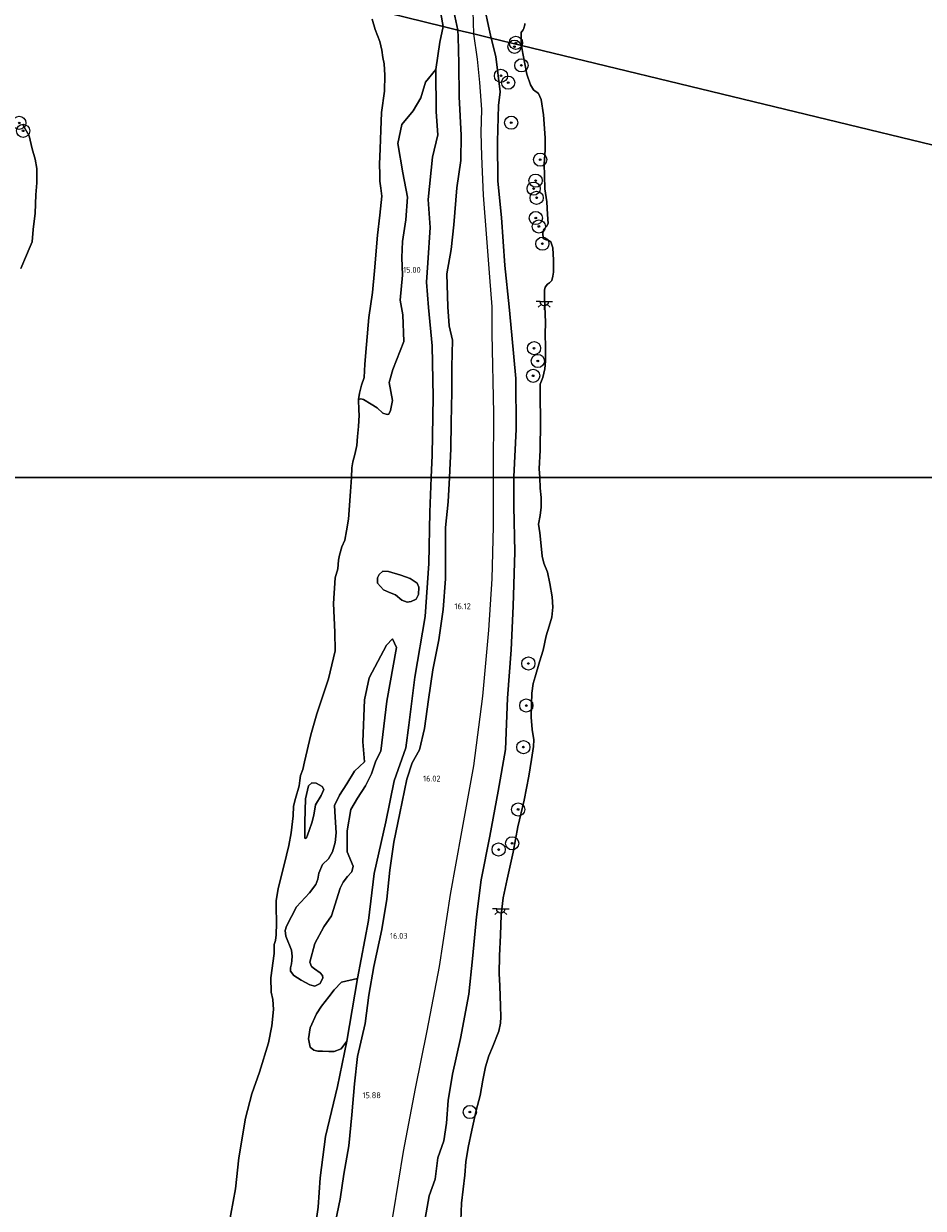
# Model space of a CAD drawing. Extents: x 196936 to 200438, y 361224 to 364196.
# Tile 130 of 256: x 198200 to 198473, y 362278 to 362638. Entities that reach past the tile are written whole.
import ezdxf
from ezdxf.enums import TextEntityAlignment as Align

# ---------------------------------------------------------------- set-up
doc = ezdxf.new("R2010")
doc.units = 0
for name, color, linetype, lineweight in [('B-ME-GR-BOOM-S', 90, 'Continuous', 25), ('B-ME-GR-GRAS-GV', 60, 'Continuous', 13), ('B-ME-GR-STRUIK-GV', 90, 'Continuous', 13), ('B-ME-GW-OPHOGING_KRUIN-G', 90, 'Continuous', 18), ('B-ME-GW-TALUD_KRUIN-G', 90, 'Continuous', 18), ('B-ME-GW-TALUD_TEEN-G', 90, 'Continuous', 18), ('B-ME-IE-MEUBILAIR_WEGMEUBILAIR-S', 7, 'Continuous', 25), ('B-ME-OB-BEKLEDING_STEEN-GV', 30, 'Continuous', 18), ('B-ME-OB-OEVERVOORZIENING-G', 7, 'Continuous', 18), ('B-ME-OG-HOOGTEPUNT-S', 7, 'Continuous', 25), ('B-ME-OG-TERREIN_GROEN-GV', 7, 'Continuous', 18), ('B-ME-OG-WATER_POEL-GV', 7, 'Continuous', 18), ('B-ME-OG-WATER_RIVIER-GV', 130, 'Continuous', 18)]:
    doc.layers.add(name, color=color, linetype=linetype, lineweight=lineweight)
doc.styles.add('NLCS-ISO-ANNOTATIVE-T18', font='NLCS-ISO.ttf', dxfattribs={"height": 1.8})

# ---------------------------------------------------------------- blocks, each defined once
blk = doc.blocks.new('SAL-HOOGTELABEL-SO')
at = {"color": 0, "linetype": 'ByBlock', "lineweight": -2, "style": 'NLCS-ISO-ANNOTATIVE-T18'}
blk.add_attdef('HOOGTE', text='', height=1.8, dxfattribs=at).set_placement((2.79, 0), align=Align.RIGHT)
blk = doc.blocks.new('SGR-BOOM_01-SO')
at = {"linetype": 'ByBlock', "lineweight": 18}
h = blk.add_hatch(color=0, dxfattribs=at)
h.dxf.hatch_style = 1
edge = h.paths.add_edge_path()
edge.add_arc((0, 0), 0.25, 0, 360)
at = {"color": 0, "linetype": 'ByBlock', "lineweight": 18}
for radius in [2, 0.25]:
    blk.add_circle((0, 0), radius, dxfattribs=at)
blk = doc.blocks.new('SKL-ET_OV_LICHTPUNT-SO')
at = {"color": 0, "linetype": 'ByBlock', "lineweight": 18}
for points in [[(-1.25, 0), (-2.5, 0)], [(1.25, 0), (2.5, 0)], [(-0.92, -0.85), (-1.83, -1.7)], [(0, -1.25), (0, -2.5)], [(0.92, -0.85), (1.83, -1.7)]]:
    blk.add_lwpolyline(points, dxfattribs=at)
blk.add_lwpolyline([(0, 0), (1.25, 0, -1), (-1.25, 0)], format="xyb", close=True, dxfattribs=at)

msp = doc.modelspace()

# ---------------------------------------------------------------- linework, layer by layer
at = {"layer": 'B-ME-GR-GRAS-GV'}
for points in [[(198326.937, 362640.636, 15.253), (198327.59, 362636.75, 15.358), (198305.366, 362642.138, 14.4)], [(198330.811, 362641.317, 15.9), (198332.063, 362635.665, 16.162), (198327.59, 362636.75, 15.358), (198326.937, 362640.636, 15.253)], [(198340.267, 362642.097, 16.197), (198341.389, 362636.859, 16.189), (198342.188, 362633.21, 16.148), (198336.874, 362634.498, 16.441), (198332.063, 362635.665, 16.162), (198330.811, 362641.317, 15.9)], [(198200.257, 362606.869, 14.4), (198202.148, 362603.542, 14.4), (198203.078, 362599.631, 14.4), (198203.945, 362596.472, 14.4), (198204.502, 362593.716, 14.4), (198204.489, 362589.298, 14.4), (198204.182, 362585.688, 14.4), (198203.964, 362580.092, 14.4), (198203.337, 362575.169, 14.4), (198203.088, 362571.463, 14.4), (198202.156, 362569.316, 14.4), (198201.279, 362567.401, 14.4), (198199.644, 362563.378, 14.4)], [(198262.512, 362272.802, 14.4), (198264.638, 362284.311, 14.4), (198265.631, 362293.711, 14.4), (198267.725, 362305.798, 14.4), (198269.632, 362313.114, 14.4), (198271.941, 362319.687, 14.4), (198274.701, 362328.604, 14.4), (198275.709, 362333.759, 14.4), (198276.181, 362338.709, 14.4), (198275.963, 362341.695, 14.4), (198275.49, 362343.924, 14.4), (198275.338, 362348.282, 14.4), (198276.374, 362355.715, 14.4), (198276.413, 362358.398, 14.4), (198276.772, 362359.621, 14.4), (198277.005, 362361.363, 14.4), (198277.142, 362364.84, 14.4), (198276.994, 362369.931, 14.4), (198276.976, 362371.648, 14.4), (198277.572, 362375.347, 14.4), (198279.384, 362382.603, 14.4), (198280.861, 362388.386, 14.4), (198281.569, 362392.222, 14.4), (198282.172, 362397.388, 14.4), (198282.263, 362400.303, 14.4), (198282.81, 362402.708, 14.4), (198283.924, 362406.534, 14.4), (198284.198, 362408.103, 14.4), (198284.378, 362409.612, 14.4), (198285.052, 362411.498, 14.4), (198285.563, 362413.748, 14.4), (198287.508, 362421.953, 14.4), (198289.282, 362428.321, 14.4), (198291.206, 362434.13, 14.4), (198292.826, 362438.916, 14.4), (198294.904, 362447.48, 14.4), (198294.816, 362453.075, 14.4), (198294.399, 362461.831, 14.4), (198294.896, 362469.546, 14.4), (198295.685, 362472.303, 14.4), (198295.879, 362474.951, 14.4), (198296.214, 362476.425, 14.4), (198296.873, 362478.967, 14.4), (198297.832, 362481.034, 14.4), (198298.311, 362483.861, 14.4), (198298.872, 362487.405, 14.4), (198299.541, 362495.737, 14.4), (198299.7819, 362500, 14.4), (198324.0156, 362500, 15.0463), (198323.545, 362489.495, 15.056), (198323.249, 362473.967, 15.103), (198322.181, 362457.888, 15.15), (198318.966, 362439.468, 15.15), (198317.196, 362424.922, 15.237), (198316.274, 362418.021, 15.268), (198312.783, 362407.987, 15.26), (198310.202, 362395.564, 15.276), (198306.735, 362379.948, 15.276), (198304.941, 362365.65, 15.276), (198301.687, 362348.128, 15.3), (198296.84, 362346.941, 15.126), (198294.531, 362344.625, 15.064), (198293.001, 362342.551, 15.01), (198290.735, 362339.685, 14.97), (198289.257, 362337.398, 14.941), (198287.331, 362333.143, 14.872), (198286.771, 362329.789, 14.808), (198287.266, 362327.245, 14.828), (198288.419, 362326.34, 14.884), (198289.575, 362326.077, 15.031), (198291.065, 362326.025, 15.052), (198292.994, 362326.016, 15.086), (198294.567, 362326.016, 15.142), (198296.666, 362326.755, 15.205), (198298.409, 362329.076, 15.205), (198295.609, 362315.33, 15.19), (198291.939, 362300.246, 15.032), (198290.376, 362287.673, 14.993), (198289.726, 362278.77, 15.024), (198287.395, 362262.816, 14.985)], [(198287.395, 362262.816, 14.985), (198289.726, 362278.77, 15.024), (198290.376, 362287.673, 14.993), (198291.939, 362300.246, 15.032), (198295.609, 362315.33, 15.19), (198298.409, 362329.076, 15.205), (198301.687, 362348.128, 15.3), (198304.941, 362365.65, 15.276), (198306.735, 362379.948, 15.276), (198310.202, 362395.564, 15.276), (198312.783, 362407.987, 15.26), (198316.274, 362418.021, 15.268), (198317.196, 362424.922, 15.237), (198318.966, 362439.468, 15.15), (198322.181, 362457.888, 15.15), (198323.249, 362473.967, 15.103), (198323.545, 362489.495, 15.056), (198324.0156, 362500, 15.0463), (198329.4789, 362500, 15.9027), (198329.119, 362492.595, 15.855), (198328.305, 362484.838, 15.766), (198328.293, 362476.44, 15.756), (198328.294, 362469.286, 15.772), (198327.648, 362460.002, 15.788), (198326.257, 362450.779, 15.793), (198324.454, 362441.65, 15.751), (198323.121, 362432.685, 15.798), (198321.939, 362423.902, 15.772), (198320.475, 362417.46, 15.735), (198318.227, 362413.526, 15.603), (198316.603, 362408.529, 15.576), (198314.428, 362398.238, 15.603), (198312.695, 362389.418, 15.65), (198311.416, 362380.928, 15.745), (198310.515, 362372.19, 15.698), (198309.021, 362362.991, 15.735), (198306.623, 362351.72, 15.682), (198305.08, 362343.02, 15.724), (198304.007, 362334.483, 15.666), (198301.684, 362324.497, 15.555), (198300.722, 362316.206, 15.613), (198299.886, 362306.803, 15.608), (198298.999, 362297.411, 15.708), (198297.531, 362288.802, 15.64), (198296.4, 362281.2, 15.608), (198295.02, 362274.414, 15.555)], [(198295.02, 362274.414, 15.555), (198296.4, 362281.2, 15.608), (198297.531, 362288.802, 15.64), (198298.999, 362297.411, 15.708), (198299.886, 362306.803, 15.608), (198300.722, 362316.206, 15.613), (198301.684, 362324.497, 15.555), (198304.007, 362334.483, 15.666), (198305.08, 362343.02, 15.724), (198306.623, 362351.72, 15.682), (198309.021, 362362.991, 15.735), (198310.515, 362372.19, 15.698), (198311.416, 362380.928, 15.745), (198312.695, 362389.418, 15.65), (198314.428, 362398.238, 15.603), (198316.603, 362408.529, 15.576), (198318.227, 362413.526, 15.603), (198320.475, 362417.46, 15.735), (198321.939, 362423.902, 15.772), (198323.121, 362432.685, 15.798), (198324.454, 362441.65, 15.751), (198326.257, 362450.779, 15.793), (198327.648, 362460.002, 15.788), (198328.294, 362469.286, 15.772), (198328.293, 362476.44, 15.756), (198328.305, 362484.838, 15.766), (198329.119, 362492.595, 15.855), (198329.4789, 362500, 15.9027), (198349.0174, 362500, 16.4005), (198348.992, 362491.239, 16.337), (198349.288, 362477.448, 16.329), (198348.855, 362461.008, 16.168), (198348.207, 362447.779, 16.297), (198347.117, 362433.08, 16.249), (198346.481, 362417.527, 16.289), (198344.245, 362404.927, 16.24), (198341.739, 362391.237, 16.127), (198339.093, 362377.997, 16.232), (198337.688, 362366.786, 16.2), (198336.491, 362354.021, 16.248), (198335.397, 362343.395, 16.273), (198332.87, 362329.96, 16.216), (198330.481, 362319.138, 16.144), (198329.162, 362311.155, 16.208), (198328.583, 362304.244, 16.112), (198327.773, 362298.88, 16.063), (198326.024, 362293.736, 16.047), (198325.129, 362287.298, 15.887), (198323.41, 362282.226, 15.998), (198322.175, 362275.3, 16.071)]]:
    msp.add_polyline3d(points, dxfattribs=at)
for points in [[(198329.4789, 362500, 15.9027), (198324.0156, 362500, 15.0463), (198324.319, 362506.772, 15.04), (198324.531, 362524.42, 15.119), (198324.254, 362539.916, 15.213), (198323.12, 362551.544, 15.276), (198322.559, 362559.223, 15.205), (198323.003, 362565.035, 15.205), (198323.685, 362575.817, 15.363), (198323.081, 362584.317, 15.331), (198324.325, 362597.071, 15.394), (198325.986, 362603.884, 15.434), (198325.506, 362610.894, 15.465), (198325.374, 362623.659, 15.355), (198326.587, 362631.96, 15.331), (198327.59, 362636.75, 15.358), (198332.063, 362635.665, 16.162), (198332.18, 362633.628, 16.193), (198332.364, 362625.545, 16.338), (198332.462, 362615.412, 16.321), (198333.018, 362603.758, 16.289), (198332.985, 362596.143, 16.354), (198331.706, 362587.837, 16.201), (198330.873, 362576.605, 16.201), (198330.038, 362569.102, 16.201), (198328.734, 362561.714, 16.104), (198329.027, 362551.699, 16.136), (198329.451, 362545.96, 16.144), (198330.394, 362541.67, 16.185), (198330.246, 362533.586, 16.152), (198330.212, 362525.971, 15.975), (198330.013, 362516.656, 15.951), (198329.903, 362508.727, 15.959)], [(198349.0174, 362500, 16.4005), (198329.4789, 362500, 15.9027), (198329.903, 362508.727, 15.959), (198330.013, 362516.656, 15.951), (198330.212, 362525.971, 15.975), (198330.246, 362533.586, 16.152), (198330.394, 362541.67, 16.185), (198329.451, 362545.96, 16.144), (198329.027, 362551.699, 16.136), (198328.734, 362561.714, 16.104), (198330.038, 362569.102, 16.201), (198330.873, 362576.605, 16.201), (198331.706, 362587.837, 16.201), (198332.985, 362596.143, 16.354), (198333.018, 362603.758, 16.289), (198332.462, 362615.412, 16.321), (198332.364, 362625.545, 16.338), (198332.18, 362633.628, 16.193), (198332.063, 362635.665, 16.162), (198336.874, 362634.498, 16.441), (198342.188, 362633.21, 16.148), (198343.59, 362627.667, 16.208), (198344.887, 362616.958, 16.176), (198344.363, 362612.762, 16.378), (198344.035, 362601.867, 16.499), (198344.183, 362589.858, 16.555), (198345.325, 362578.854, 16.555), (198346.331, 362564.224, 16.539), (198347.6, 362551.693, 16.499), (198348.433, 362543.175, 16.523), (198349.627, 362529.996, 16.466), (198349.717, 362514.676, 16.41), (198349.018, 362500.213, 16.402)], [(198324.531, 362524.42, 15.119), (198324.319, 362506.772, 15.04), (198324.0156, 362500, 15.0463), (198299.7819, 362500, 14.4), (198299.946, 362502.905, 14.4), (198300.196, 362504.724, 14.4), (198300.785, 362506.956, 14.4), (198301.402, 362509.671, 14.4), (198301.631, 362512.474, 14.4), (198301.99, 362515.492, 14.4), (198302.11, 362518.891, 14.4), (198302.057, 362520.453, 14.4), (198301.969, 362523.655, 14.4), (198302.692, 362523.894, 14.323), (198303.489, 362523.66, 14.362), (198305.789, 362522.185, 14.499), (198307.598, 362521.079, 14.539), (198309.292, 362519.502, 14.572), (198310.607, 362519.098, 14.572), (198311.135, 362519.219, 14.572), (198311.638, 362520.26, 14.677), (198312.228, 362523.359, 14.741), (198311.217, 362528.76, 14.822), (198312.349, 362532.724, 14.846), (198315.669, 362541.226, 14.959), (198315.387, 362549.276, 14.943), (198314.577, 362553.796, 14.959), (198315.257, 362561.362, 14.919), (198315.069, 362566.729, 14.983), (198315.237, 362571.509, 14.967), (198316.257, 362578.078, 14.951), (198316.765, 362584.938, 14.992), (198315.429, 362592.413, 15.008), (198313.849, 362601.279, 14.919), (198315.089, 362607.045, 14.935), (198318.493, 362611.12, 14.943), (198320.879, 362615.111, 15.218), (198322.203, 362619.86, 15.347), (198325.374, 362623.659, 15.355), (198325.506, 362610.894, 15.465), (198325.986, 362603.884, 15.434), (198324.325, 362597.071, 15.394), (198323.081, 362584.317, 15.331), (198323.685, 362575.817, 15.363), (198323.003, 362565.035, 15.205), (198322.559, 362559.223, 15.205), (198323.12, 362551.544, 15.276), (198324.254, 362539.916, 15.213)], [(198315.068, 362462.836, 14.786), (198316.691, 362462.24, 14.825), (198317.855, 362462.373, 14.874), (198319.382, 362463.103, 14.897), (198320.09, 362464.473, 14.919), (198320.257, 362466.703, 14.902), (198319.681, 362467.912, 14.841), (198317.624, 362469.343, 14.731), (198314.732, 362470.34, 14.581), (198311.031, 362471.521, 14.548), (198309.352, 362471.619, 14.498), (198308.22, 362470.629, 14.487), (198307.693, 362469.558, 14.493), (198307.715, 362467.909, 14.521), (198309.475, 362465.921, 14.604), (198311.343, 362465.156, 14.626), (198313.157, 362464.404, 14.703)], [(198300.721, 362410.985, 14.773), (198298.403, 362407.078, 14.759), (198296.209, 362403.715, 14.689), (198294.704, 362400.552, 14.654), (198294.863, 362396.996, 14.68), (198295.193, 362392.229, 14.748), (198294.886, 362389.322, 14.808), (198294.051, 362386.535, 14.763), (198292.808, 362384.396, 14.699), (198290.996, 362382.638, 14.675), (198289.895, 362380.013, 14.719), (198289.646, 362378.253, 14.724), (198289.014, 362376.58, 14.685), (198287.134, 362374.081, 14.67), (198283.181, 362369.782, 14.66), (198280.154, 362364.012, 14.532), (198279.742, 362362.642, 14.537), (198279.969, 362360.976, 14.581), (198281.614, 362356.667, 14.719), (198281.867, 362354.895, 14.744), (198281.764, 362353.556, 14.748), (198281.594, 362352.585, 14.739), (198281.3, 362351.29, 14.689), (198281.333, 362350.324, 14.675), (198282.34, 362348.985, 14.694), (198284.602, 362347.613, 14.788), (198287.21, 362346.213, 14.867), (198288.665, 362345.732, 14.935), (198290.376, 362346.604, 14.955), (198291.116, 362348.303, 14.97), (198291.017, 362348.981, 14.955), (198290.306, 362349.849, 14.955), (198288.647, 362350.983, 14.906), (198287.652, 362351.713, 14.906), (198287.157, 362353.087, 14.876), (198288.742, 362358.731, 14.926), (198291.402, 362363.777, 14.906), (198293.777, 362367.123, 14.906), (198296.389, 362375.51, 14.955), (198297.305, 362377.32, 14.985), (198298.652, 362379.032, 14.985), (198299.972, 362380.397, 15.014), (198300.327, 362382.183, 15.024), (198298.525, 362386.526, 14.954), (198298.54, 362392.887, 14.954), (198299.584, 362399.372, 14.954), (198301.643, 362402.766, 15.003), (198304.066, 362406.506, 14.975), (198305.899, 362410.166, 14.912), (198307.218, 362414.086, 14.898), (198308.677, 362417.044, 14.912), (198310.564, 362432.189, 14.878), (198313.416, 362448.488, 14.709), (198312.253, 362451.093, 14.709), (198310.434, 362449.179, 14.647), (198305.185, 362439.302, 14.655), (198303.774, 362432.629, 14.724), (198303.262, 362419.824, 14.732), (198303.79, 362413.792, 14.801)], [(198289.161, 362407.318, 14.403), (198287.755, 362407.423, 14.431), (198286.759, 362406.505, 14.417), (198285.863, 362402.561, 14.473), (198285.678, 362395.452, 14.417), (198285.693, 362390.608, 14.499), (198285.933, 362390.554, 14.499), (198286.227, 362390.739, 14.514), (198286.508, 362391.533, 14.499), (198287.056, 362393.275, 14.514), (198287.775, 362395.332, 14.529), (198288.394, 362397.613, 14.563), (198288.948, 362400.716, 14.529), (198290.663, 362403.544, 14.529), (198291.452, 362405.439, 14.529), (198290.941, 362406.342, 14.494)]]:
    msp.add_polyline3d(points, close=True, dxfattribs=at)
at = {"layer": 'B-ME-GR-STRUIK-GV'}
for points in [[(198317.855, 362462.373, 14.874), (198316.691, 362462.24, 14.825), (198315.068, 362462.836, 14.786), (198313.157, 362464.404, 14.703), (198311.343, 362465.156, 14.626), (198309.475, 362465.921, 14.604), (198307.715, 362467.909, 14.521), (198307.693, 362469.558, 14.493), (198308.22, 362470.629, 14.487), (198309.352, 362471.619, 14.498), (198311.031, 362471.521, 14.548), (198314.732, 362470.34, 14.581), (198317.624, 362469.343, 14.731), (198319.681, 362467.912, 14.841), (198320.257, 362466.703, 14.902), (198320.09, 362464.473, 14.919), (198319.382, 362463.103, 14.897)], [(198290.376, 362346.604, 14.955), (198288.665, 362345.732, 14.935), (198287.21, 362346.213, 14.867), (198284.602, 362347.613, 14.788), (198282.34, 362348.985, 14.694), (198281.333, 362350.324, 14.675), (198281.3, 362351.29, 14.689), (198281.594, 362352.585, 14.739), (198281.764, 362353.556, 14.748), (198281.867, 362354.895, 14.744), (198281.614, 362356.667, 14.719), (198279.969, 362360.976, 14.581), (198279.742, 362362.642, 14.537), (198280.154, 362364.012, 14.532), (198283.181, 362369.782, 14.66), (198287.134, 362374.081, 14.67), (198289.014, 362376.58, 14.685), (198289.646, 362378.253, 14.724), (198289.895, 362380.013, 14.719), (198290.996, 362382.638, 14.675), (198292.808, 362384.396, 14.699), (198294.051, 362386.535, 14.763), (198294.886, 362389.322, 14.808), (198295.193, 362392.229, 14.748), (198294.863, 362396.996, 14.68), (198294.704, 362400.552, 14.654), (198296.209, 362403.715, 14.689), (198298.403, 362407.078, 14.759), (198300.721, 362410.985, 14.773), (198303.79, 362413.792, 14.801), (198303.262, 362419.824, 14.732), (198303.774, 362432.629, 14.724), (198305.185, 362439.302, 14.655), (198310.434, 362449.179, 14.647), (198312.253, 362451.093, 14.709), (198313.416, 362448.488, 14.709), (198310.564, 362432.189, 14.878), (198308.677, 362417.044, 14.912), (198307.218, 362414.086, 14.898), (198305.899, 362410.166, 14.912), (198304.066, 362406.506, 14.975), (198301.643, 362402.766, 15.003), (198299.584, 362399.372, 14.954), (198298.54, 362392.887, 14.954), (198298.525, 362386.526, 14.954), (198300.327, 362382.183, 15.024), (198299.972, 362380.397, 15.014), (198298.652, 362379.032, 14.985), (198297.305, 362377.32, 14.985), (198296.389, 362375.51, 14.955), (198293.777, 362367.123, 14.906), (198291.402, 362363.777, 14.906), (198288.742, 362358.731, 14.926), (198287.157, 362353.087, 14.876), (198287.652, 362351.713, 14.906), (198288.647, 362350.983, 14.906), (198290.306, 362349.849, 14.955), (198291.017, 362348.981, 14.955), (198291.116, 362348.303, 14.97)], [(198286.227, 362390.739, 14.514), (198285.933, 362390.554, 14.499), (198285.693, 362390.608, 14.499), (198285.678, 362395.452, 14.417), (198285.863, 362402.561, 14.473), (198286.759, 362406.505, 14.417), (198287.755, 362407.423, 14.431), (198289.161, 362407.318, 14.403), (198290.941, 362406.342, 14.494), (198291.452, 362405.439, 14.529), (198290.663, 362403.544, 14.529), (198288.948, 362400.716, 14.529), (198288.394, 362397.613, 14.563), (198287.775, 362395.332, 14.529), (198287.056, 362393.275, 14.514), (198286.508, 362391.533, 14.499)], [(198294.567, 362326.016, 15.142), (198292.994, 362326.016, 15.086), (198291.065, 362326.025, 15.052), (198289.575, 362326.077, 15.031), (198288.419, 362326.34, 14.884), (198287.266, 362327.245, 14.828), (198286.771, 362329.789, 14.808), (198287.331, 362333.143, 14.872), (198289.257, 362337.398, 14.941), (198290.735, 362339.685, 14.97), (198293.001, 362342.551, 15.01), (198294.531, 362344.625, 15.064), (198296.84, 362346.941, 15.126), (198301.687, 362348.128, 15.3), (198298.409, 362329.076, 15.205), (198296.666, 362326.755, 15.205)]]:
    msp.add_polyline3d(points, close=True, dxfattribs=at)
at = {"layer": 'B-ME-GW-OPHOGING_KRUIN-G'}
for points in [[(198336.874, 362634.498, 16.441), (198336.668, 362641.405, 16.283)], [(198342.8623, 362500, 16.4173), (198342.857, 362502.273, 16.412), (198342.93, 362519.503, 16.468), (198342.431, 362543.564, 16.548), (198342.443, 362551.749, 16.85), (198341.752, 362560.695, 16.715), (198340.794, 362572.577, 16.603), (198339.79, 362585.619, 16.707), (198339.314, 362597.466, 16.675), (198339.08, 362604.578, 16.619), (198339.309, 362611.577, 16.564), (198338.759, 362619.75, 16.5), (198338.022, 362626.821, 16.5), (198336.874, 362634.498, 16.441)], [(198305.114, 362233.477, 15.797), (198308.332, 362253.442, 15.926), (198312.559, 362277.083, 15.95), (198315.543, 362295.613, 16.03), (198319.23, 362314.718, 15.974), (198322.72, 362332.233, 16.069), (198326.495, 362351.727, 16.085), (198329.814, 362373.532, 16.085), (198333.31, 362392.517, 16.141), (198336.881, 362412.548, 16.157), (198339.635, 362433.663, 16.221), (198341.485, 362453.676, 16.364), (198342.467, 362469.26, 16.388), (198342.897, 362485.182, 16.452), (198342.8623, 362500, 16.4173)]]:
    msp.add_polyline3d(points, dxfattribs=at)
at = {"layer": 'B-ME-GW-TALUD_KRUIN-G'}
for points in [[(198332.063, 362635.665, 16.162), (198330.811, 362641.317, 15.9)], [(198340.267, 362642.097, 16.197), (198341.389, 362636.859, 16.189), (198342.188, 362633.21, 16.148)], [(198329.4789, 362500, 15.9027), (198329.903, 362508.727, 15.959), (198330.013, 362516.656, 15.951), (198330.212, 362525.971, 15.975), (198330.246, 362533.586, 16.152), (198330.394, 362541.67, 16.185), (198329.451, 362545.96, 16.144), (198329.027, 362551.699, 16.136), (198328.734, 362561.714, 16.104), (198330.038, 362569.102, 16.201), (198330.873, 362576.605, 16.201), (198331.706, 362587.837, 16.201), (198332.985, 362596.143, 16.354), (198333.018, 362603.758, 16.289), (198332.462, 362615.412, 16.321), (198332.364, 362625.545, 16.338), (198332.18, 362633.628, 16.193), (198332.063, 362635.665, 16.162)], [(198342.188, 362633.21, 16.148), (198343.59, 362627.667, 16.208), (198344.887, 362616.958, 16.176), (198344.363, 362612.762, 16.378), (198344.035, 362601.867, 16.499), (198344.183, 362589.858, 16.555), (198345.325, 362578.854, 16.555), (198346.331, 362564.224, 16.539), (198347.6, 362551.693, 16.499), (198348.433, 362543.175, 16.523), (198349.627, 362529.996, 16.466), (198349.717, 362514.676, 16.41), (198349.018, 362500.213, 16.402), (198349.0174, 362500, 16.4005)], [(198349.0174, 362500, 16.4005), (198348.992, 362491.239, 16.337), (198349.288, 362477.448, 16.329), (198348.855, 362461.008, 16.168), (198348.207, 362447.779, 16.297), (198347.117, 362433.08, 16.249), (198346.481, 362417.527, 16.289), (198344.245, 362404.927, 16.24), (198341.739, 362391.237, 16.127), (198339.093, 362377.997, 16.232), (198337.688, 362366.786, 16.2), (198336.491, 362354.021, 16.248), (198335.397, 362343.395, 16.273), (198332.87, 362329.96, 16.216), (198330.481, 362319.138, 16.144), (198329.162, 362311.155, 16.208), (198328.583, 362304.244, 16.112), (198327.773, 362298.88, 16.063), (198326.024, 362293.736, 16.047), (198325.129, 362287.298, 15.887), (198323.41, 362282.226, 15.998), (198322.175, 362275.3, 16.071)], [(198328.305, 362484.838, 15.766), (198329.119, 362492.595, 15.855), (198329.4789, 362500, 15.9027)], [(198295.02, 362274.414, 15.555), (198296.4, 362281.2, 15.608), (198297.531, 362288.802, 15.64), (198298.999, 362297.411, 15.708), (198299.886, 362306.803, 15.608), (198300.722, 362316.206, 15.613), (198301.684, 362324.497, 15.555), (198304.007, 362334.483, 15.666), (198305.08, 362343.02, 15.724), (198306.623, 362351.72, 15.682), (198309.021, 362362.991, 15.735), (198310.515, 362372.19, 15.698), (198311.416, 362380.928, 15.745), (198312.695, 362389.418, 15.65), (198314.428, 362398.238, 15.603), (198316.603, 362408.529, 15.576), (198318.227, 362413.526, 15.603), (198320.475, 362417.46, 15.735), (198321.939, 362423.902, 15.772), (198323.121, 362432.685, 15.798), (198324.454, 362441.65, 15.751), (198326.257, 362450.779, 15.793), (198327.648, 362460.002, 15.788), (198328.294, 362469.286, 15.772), (198328.293, 362476.44, 15.756), (198328.305, 362484.838, 15.766)]]:
    msp.add_polyline3d(points, dxfattribs=at)
at = {"layer": 'B-ME-GW-TALUD_TEEN-G'}
for points in [[(198326.937, 362640.636, 15.253), (198327.59, 362636.75, 15.358)], [(198324.0156, 362500, 15.0463), (198324.319, 362506.772, 15.04), (198324.531, 362524.42, 15.119), (198324.254, 362539.916, 15.213), (198323.12, 362551.544, 15.276), (198322.559, 362559.223, 15.205), (198323.003, 362565.035, 15.205), (198323.685, 362575.817, 15.363), (198323.081, 362584.317, 15.331), (198324.325, 362597.071, 15.394), (198325.986, 362603.884, 15.434), (198325.506, 362610.894, 15.465), (198325.374, 362623.659, 15.355), (198326.587, 362631.96, 15.331), (198327.59, 362636.75, 15.358)], [(198283.984, 362238.403, 15.071), (198284.86, 362243.838, 15.008), (198287.395, 362262.816, 14.985), (198289.726, 362278.77, 15.024), (198290.376, 362287.673, 14.993), (198291.939, 362300.246, 15.032), (198295.609, 362315.33, 15.19), (198298.409, 362329.076, 15.205), (198301.687, 362348.128, 15.3), (198304.941, 362365.65, 15.276), (198306.735, 362379.948, 15.276), (198310.202, 362395.564, 15.276), (198312.783, 362407.987, 15.26), (198316.274, 362418.021, 15.268), (198317.196, 362424.922, 15.237), (198318.966, 362439.468, 15.15), (198322.181, 362457.888, 15.15), (198323.249, 362473.967, 15.103), (198323.545, 362489.495, 15.056), (198324.0156, 362500, 15.0463)]]:
    msp.add_polyline3d(points, dxfattribs=at)
at = {"layer": 'B-ME-OB-BEKLEDING_STEEN-GV'}
for points in [[(198352.319, 362637.684, 14.4), (198352.316, 362637.325, 14.4), (198352.264, 362636.85, 14.4), (198352.181, 362636.595, 14.4), (198352.008, 362636.15, 14.4), (198351.811, 362635.689, 14.4), (198351.514, 362635.338, 14.4), (198351.42, 362635.213, 14.4), (198351.277, 362634.887, 14.4), (198351.199, 362634.567, 14.4), (198351.253, 362633.05, 14.4), (198351.375, 362630.983, 14.4), (198342.188, 362633.21, 16.148), (198341.389, 362636.859, 16.189), (198340.267, 362642.097, 16.197)], [(198322.175, 362275.3, 16.071), (198323.41, 362282.226, 15.998), (198325.129, 362287.298, 15.887), (198326.024, 362293.736, 16.047), (198327.773, 362298.88, 16.063), (198328.583, 362304.244, 16.112), (198329.162, 362311.155, 16.208), (198330.481, 362319.138, 16.144), (198332.87, 362329.96, 16.216), (198335.397, 362343.395, 16.273), (198336.491, 362354.021, 16.248), (198337.688, 362366.786, 16.2), (198339.093, 362377.997, 16.232), (198341.739, 362391.237, 16.127), (198344.245, 362404.927, 16.24), (198346.481, 362417.527, 16.289), (198347.117, 362433.08, 16.249), (198348.207, 362447.779, 16.297), (198348.855, 362461.008, 16.168), (198349.288, 362477.448, 16.329), (198348.992, 362491.239, 16.337), (198349.0174, 362500, 16.4005), (198356.8497, 362500, 14.4), (198357.022, 362496.714, 14.4), (198357.253, 362493.923, 14.4), (198357.289, 362491.014, 14.4), (198357.011, 362488.513, 14.4), (198356.538, 362485.894, 14.4), (198356.886, 362483.241, 14.4), (198357.157, 362480.275, 14.4), (198357.63, 362476.099, 14.4), (198358.13, 362474.072, 14.4), (198359.182, 362471.247, 14.4), (198359.924, 362467.834, 14.4), (198360.592, 362463.777, 14.4), (198360.825, 362460.654, 14.4), (198360.511, 362457.665, 14.4), (198359.687, 362454.966, 14.4), (198358.839, 362452.032, 14.4), (198357.947, 362447.693, 14.4), (198356.835, 362444.152, 14.4), (198355.475, 362439.595, 14.4), (198354.901, 362437.58, 14.4), (198354.509, 362434.61, 14.4), (198354.353, 362431.251, 14.4), (198354.317, 362427.366, 14.4), (198354.554, 362423.579, 14.4), (198355.04, 362420.478, 14.4), (198354.955, 362418.427, 14.4), (198354.333, 362414.518, 14.4), (198353.582, 362409.398, 14.4), (198352.141, 362402.127, 14.4), (198350.255, 362394.052, 14.4), (198348.797, 362386.37, 14.4), (198347.048, 362378.179, 14.4), (198345.773, 362372.607, 14.4), (198345.159, 362367.371, 14.4), (198344.98, 362361.2, 14.4), (198344.704, 362354.97, 14.4), (198344.56, 362349.619, 14.4), (198344.797, 362345.833, 14.4), (198344.969, 362339.742, 14.4), (198345.086, 362336.482, 14.4), (198344.941, 362334.529, 14.4), (198344.447, 362332.164, 14.4), (198342.523, 362327.33, 14.4), (198341.41, 362324.678, 14.4), (198340.408, 362321.356, 14.4), (198339.637, 362317.239, 14.4), (198338.838, 362312.632, 14.4), (198337.647, 362308.115, 14.4), (198336.292, 362302.149, 14.4), (198335.175, 362296.872, 14.4), (198334.508, 362292.483, 14.4), (198334.184, 362288.512, 14.4), (198333.631, 362284.262, 14.4), (198333.157, 362279.994, 14.4), (198332.957, 362274.756, 14.4)]]:
    msp.add_polyline3d(points, dxfattribs=at)
msp.add_polyline3d([(198356.8497, 362500, 14.4), (198349.0174, 362500, 16.4005), (198349.018, 362500.213, 16.402), (198349.717, 362514.676, 16.41), (198349.627, 362529.996, 16.466), (198348.433, 362543.175, 16.523), (198347.6, 362551.693, 16.499), (198346.331, 362564.224, 16.539), (198345.325, 362578.854, 16.555), (198344.183, 362589.858, 16.555), (198344.035, 362601.867, 16.499), (198344.363, 362612.762, 16.378), (198344.887, 362616.958, 16.176), (198343.59, 362627.667, 16.208), (198342.188, 362633.21, 16.148), (198351.375, 362630.983, 14.4), (198351.702, 362628.514, 14.4), (198352.91, 362622.254, 14.4), (198354.022, 362618.999, 14.4), (198354.988, 362617.521, 14.4), (198356.459, 362616.417, 14.4), (198357.329, 362614.548, 14.4), (198358.039, 362609.983, 14.4), (198358.49, 362602.996, 14.4), (198358.511, 362599.345, 14.4), (198358.204, 362595.028, 14.4), (198358.264, 362591.533, 14.4), (198358.365, 362587.531, 14.4), (198358.974, 362583.571, 14.4), (198359.27, 362579.688, 14.4), (198359.442, 362576.994, 14.4), (198358.9, 362576.132, 14.4), (198358.105, 362575.249, 14.4), (198357.76, 362574.173, 14.4), (198357.926, 362572.475, 14.4), (198358.514, 362572.166, 14.4), (198358.826, 362572.09, 14.4), (198359.237, 362572.073, 14.4), (198360.236, 362571.415, 14.4), (198360.793, 362569.622, 14.4), (198361.049, 362565.914, 14.4), (198361.071, 362562.263, 14.4), (198360.844, 362560.992, 14.4), (198360.539, 362559.741, 14.4), (198359.781, 362559.014, 14.4), (198359.198, 362558.659, 14.4), (198358.54, 362557.66, 14.4), (198358.33, 362556.799, 14.4), (198358.306, 362554.319, 14.4), (198358.602, 362547.038, 14.4), (198358.545, 362543.406, 14.4), (198358.626, 362539.658, 14.4), (198358.632, 362535.265, 14.4), (198358.392, 362532.917, 14.4), (198357.762, 362530.34, 14.4), (198357.013, 362528.285, 14.4), (198356.973, 362525.064, 14.4), (198357.138, 362516.903, 14.4), (198357.032, 362508.312, 14.4), (198356.714, 362502.589, 14.4)], close=True, dxfattribs=at)
at = {"layer": 'B-ME-OB-OEVERVOORZIENING-G'}
for points in [[(198352.319, 362637.684, 14.4), (198352.316, 362637.325, 14.4), (198352.264, 362636.85, 14.4), (198352.181, 362636.595, 14.4), (198352.008, 362636.15, 14.4), (198351.811, 362635.689, 14.4), (198351.514, 362635.338, 14.4), (198351.42, 362635.213, 14.4), (198351.277, 362634.887, 14.4), (198351.199, 362634.567, 14.4), (198351.253, 362633.05, 14.4), (198351.375, 362630.983, 14.4)], [(198351.375, 362630.983, 14.4), (198351.702, 362628.514, 14.4), (198352.91, 362622.254, 14.4), (198354.022, 362618.999, 14.4), (198354.988, 362617.521, 14.4), (198356.459, 362616.417, 14.4), (198357.329, 362614.548, 14.4), (198358.039, 362609.983, 14.4), (198358.49, 362602.996, 14.4), (198358.511, 362599.345, 14.4), (198358.204, 362595.028, 14.4), (198358.264, 362591.533, 14.4), (198358.365, 362587.531, 14.4), (198358.974, 362583.571, 14.4), (198359.27, 362579.688, 14.4), (198359.442, 362576.994, 14.4), (198358.9, 362576.132, 14.4), (198358.105, 362575.249, 14.4), (198357.76, 362574.173, 14.4), (198357.926, 362572.475, 14.4), (198358.514, 362572.166, 14.4), (198358.826, 362572.09, 14.4), (198359.237, 362572.073, 14.4), (198360.236, 362571.415, 14.4), (198360.793, 362569.622, 14.4), (198361.049, 362565.914, 14.4), (198361.071, 362562.263, 14.4), (198360.844, 362560.992, 14.4), (198360.539, 362559.741, 14.4), (198359.781, 362559.014, 14.4), (198359.198, 362558.659, 14.4), (198358.54, 362557.66, 14.4), (198358.33, 362556.799, 14.4), (198358.306, 362554.319, 14.4), (198358.602, 362547.038, 14.4), (198358.545, 362543.406, 14.4), (198358.626, 362539.658, 14.4), (198358.632, 362535.265, 14.4), (198358.392, 362532.917, 14.4), (198357.762, 362530.34, 14.4), (198357.013, 362528.285, 14.4), (198356.973, 362525.064, 14.4), (198357.138, 362516.903, 14.4), (198357.032, 362508.312, 14.4), (198356.714, 362502.589, 14.4), (198356.8497, 362500, 14.4)], [(198356.8497, 362500, 14.4), (198357.022, 362496.714, 14.4), (198357.253, 362493.923, 14.4), (198357.289, 362491.014, 14.4), (198357.011, 362488.513, 14.4), (198356.538, 362485.894, 14.4), (198356.886, 362483.241, 14.4), (198357.157, 362480.275, 14.4), (198357.63, 362476.099, 14.4), (198358.13, 362474.072, 14.4), (198359.182, 362471.247, 14.4), (198359.924, 362467.834, 14.4), (198360.592, 362463.777, 14.4), (198360.825, 362460.654, 14.4), (198360.511, 362457.665, 14.4), (198359.687, 362454.966, 14.4), (198358.839, 362452.032, 14.4), (198357.947, 362447.693, 14.4), (198356.835, 362444.152, 14.4), (198355.475, 362439.595, 14.4), (198354.901, 362437.58, 14.4)], [(198354.901, 362437.58, 14.4), (198354.509, 362434.61, 14.4), (198354.353, 362431.251, 14.4), (198354.317, 362427.366, 14.4), (198354.554, 362423.579, 14.4), (198355.04, 362420.478, 14.4), (198354.955, 362418.427, 14.4), (198354.333, 362414.518, 14.4), (198353.582, 362409.398, 14.4), (198352.141, 362402.127, 14.4), (198350.255, 362394.052, 14.4), (198348.797, 362386.37, 14.4), (198347.048, 362378.179, 14.4), (198345.773, 362372.607, 14.4), (198345.159, 362367.371, 14.4), (198344.98, 362361.2, 14.4), (198344.704, 362354.97, 14.4), (198344.56, 362349.619, 14.4), (198344.797, 362345.833, 14.4), (198344.969, 362339.742, 14.4), (198345.086, 362336.482, 14.4), (198344.941, 362334.529, 14.4), (198344.447, 362332.164, 14.4), (198342.523, 362327.33, 14.4), (198341.41, 362324.678, 14.4), (198340.408, 362321.356, 14.4), (198339.637, 362317.239, 14.4), (198338.838, 362312.632, 14.4), (198337.647, 362308.115, 14.4), (198336.292, 362302.149, 14.4), (198335.175, 362296.872, 14.4), (198334.508, 362292.483, 14.4), (198334.184, 362288.512, 14.4), (198333.631, 362284.262, 14.4), (198333.157, 362279.994, 14.4), (198332.957, 362274.756, 14.4)]]:
    msp.add_polyline3d(points, dxfattribs=at)
at = {"layer": 'B-ME-OG-TERREIN_GROEN-GV'}
msp.add_polyline3d([(198305.366, 362642.138, 14.4), (198327.59, 362636.75, 15.358), (198326.587, 362631.96, 15.331), (198325.374, 362623.659, 15.355), (198322.203, 362619.86, 15.347), (198320.879, 362615.111, 15.218), (198318.493, 362611.12, 14.943), (198315.089, 362607.045, 14.935), (198313.849, 362601.279, 14.919), (198315.429, 362592.413, 15.008), (198316.765, 362584.938, 14.992), (198316.257, 362578.078, 14.951), (198315.237, 362571.509, 14.967), (198315.069, 362566.729, 14.983), (198315.257, 362561.362, 14.919), (198314.577, 362553.796, 14.959), (198315.387, 362549.276, 14.943), (198315.669, 362541.226, 14.959), (198312.349, 362532.724, 14.846), (198311.217, 362528.76, 14.822), (198312.228, 362523.359, 14.741), (198311.638, 362520.26, 14.677), (198311.135, 362519.219, 14.572), (198310.607, 362519.098, 14.572), (198309.292, 362519.502, 14.572), (198307.598, 362521.079, 14.539), (198305.789, 362522.185, 14.499), (198303.489, 362523.66, 14.362), (198302.692, 362523.894, 14.323), (198301.969, 362523.655, 14.4), (198302.237, 362525.552, 14.4), (198302.861, 362527.939, 14.4), (198303.64, 362530.291, 14.4), (198303.9, 362534.31, 14.4), (198304.369, 362540.322, 14.4), (198305.081, 362548.481, 14.4), (198306.152, 362556.069, 14.4), (198306.761, 362562.701, 14.4), (198307.741, 362573.5, 14.4), (198308.4, 362579.562, 14.4), (198308.984, 362585.315, 14.4), (198308.739, 362587.668, 14.4), (198308.36, 362589.807, 14.4), (198308.367, 362591.852, 14.4), (198308.31, 362594.977, 14.4), (198308.476, 362599.686, 14.4), (198308.694, 362605.282, 14.4), (198308.952, 362610.705, 14.4), (198309.782, 362617.135, 14.4), (198309.889, 362621.939, 14.4), (198309.753, 362625.411, 14.4), (198309.317, 362627.319, 14.4), (198309.053, 362629.594, 14.4), (198308.363, 362632.137, 14.4), (198306.972, 362635.833, 14.4), (198306.086, 362638.915, 14.4)], dxfattribs=at)
at = {"layer": 'B-ME-OG-WATER_POEL-GV'}
for points in [[(198306.086, 362638.915, 14.4), (198306.972, 362635.833, 14.4), (198308.363, 362632.137, 14.4), (198309.053, 362629.594, 14.4), (198309.317, 362627.319, 14.4), (198309.753, 362625.411, 14.4), (198309.889, 362621.939, 14.4), (198309.782, 362617.135, 14.4), (198308.952, 362610.705, 14.4), (198308.694, 362605.282, 14.4), (198308.476, 362599.686, 14.4), (198308.31, 362594.977, 14.4), (198308.367, 362591.852, 14.4), (198308.36, 362589.807, 14.4), (198308.739, 362587.668, 14.4), (198308.984, 362585.315, 14.4), (198308.4, 362579.562, 14.4), (198307.741, 362573.5, 14.4), (198306.761, 362562.701, 14.4), (198306.152, 362556.069, 14.4), (198305.081, 362548.481, 14.4), (198304.369, 362540.322, 14.4), (198303.9, 362534.31, 14.4), (198303.64, 362530.291, 14.4), (198302.861, 362527.939, 14.4), (198302.237, 362525.552, 14.4), (198301.969, 362523.655, 14.4), (198302.057, 362520.453, 14.4), (198302.11, 362518.891, 14.4), (198301.99, 362515.492, 14.4), (198301.631, 362512.474, 14.4), (198301.402, 362509.671, 14.4), (198300.785, 362506.956, 14.4), (198300.196, 362504.724, 14.4), (198299.946, 362502.905, 14.4), (198299.7819, 362500, 14.4), (198140.0343, 362500, 14.4)], [(198199.644, 362563.378, 14.4), (198201.279, 362567.401, 14.4), (198202.156, 362569.316, 14.4), (198203.088, 362571.463, 14.4), (198203.337, 362575.169, 14.4), (198203.964, 362580.092, 14.4), (198204.182, 362585.688, 14.4), (198204.489, 362589.298, 14.4), (198204.502, 362593.716, 14.4), (198203.945, 362596.472, 14.4), (198203.078, 362599.631, 14.4), (198202.148, 362603.542, 14.4), (198200.257, 362606.869, 14.4)], [(198140.0343, 362500, 14.4), (198299.7819, 362500, 14.4), (198299.541, 362495.737, 14.4), (198298.872, 362487.405, 14.4), (198298.311, 362483.861, 14.4), (198297.832, 362481.034, 14.4), (198296.873, 362478.967, 14.4), (198296.214, 362476.425, 14.4), (198295.879, 362474.951, 14.4), (198295.685, 362472.303, 14.4), (198294.896, 362469.546, 14.4), (198294.399, 362461.831, 14.4), (198294.816, 362453.075, 14.4), (198294.904, 362447.48, 14.4), (198292.826, 362438.916, 14.4), (198291.206, 362434.13, 14.4), (198289.282, 362428.321, 14.4), (198287.508, 362421.953, 14.4), (198285.563, 362413.748, 14.4), (198285.052, 362411.498, 14.4), (198284.378, 362409.612, 14.4), (198284.198, 362408.103, 14.4), (198283.924, 362406.534, 14.4), (198282.81, 362402.708, 14.4), (198282.263, 362400.303, 14.4), (198282.172, 362397.388, 14.4), (198281.569, 362392.222, 14.4), (198280.861, 362388.386, 14.4), (198279.384, 362382.603, 14.4), (198277.572, 362375.347, 14.4), (198276.976, 362371.648, 14.4), (198276.994, 362369.931, 14.4), (198277.142, 362364.84, 14.4), (198277.005, 362361.363, 14.4), (198276.772, 362359.621, 14.4), (198276.413, 362358.398, 14.4), (198276.374, 362355.715, 14.4), (198275.338, 362348.282, 14.4), (198275.49, 362343.924, 14.4), (198275.963, 362341.695, 14.4), (198276.181, 362338.709, 14.4), (198275.709, 362333.759, 14.4), (198274.701, 362328.604, 14.4), (198271.941, 362319.687, 14.4), (198269.632, 362313.114, 14.4), (198267.725, 362305.798, 14.4), (198265.631, 362293.711, 14.4), (198264.638, 362284.311, 14.4), (198262.512, 362272.802, 14.4)]]:
    msp.add_polyline3d(points, dxfattribs=at)
at = {"layer": 'B-ME-OG-WATER_RIVIER-GV'}
for points in [[(198498.212, 362595.38, 14.4), (198351.375, 362630.983, 14.4), (198351.253, 362633.05, 14.4), (198351.199, 362634.567, 14.4), (198351.277, 362634.887, 14.4), (198351.42, 362635.213, 14.4), (198351.514, 362635.338, 14.4), (198351.811, 362635.689, 14.4), (198352.008, 362636.15, 14.4), (198352.181, 362636.595, 14.4), (198352.264, 362636.85, 14.4), (198352.316, 362637.325, 14.4), (198352.319, 362637.684, 14.4)], [(198501.0102, 362500, 14.4), (198356.8497, 362500, 14.4), (198356.714, 362502.589, 14.4), (198357.032, 362508.312, 14.4), (198357.138, 362516.903, 14.4), (198356.973, 362525.064, 14.4), (198357.013, 362528.285, 14.4), (198357.762, 362530.34, 14.4), (198358.392, 362532.917, 14.4), (198358.632, 362535.265, 14.4), (198358.626, 362539.658, 14.4), (198358.545, 362543.406, 14.4), (198358.602, 362547.038, 14.4), (198358.306, 362554.319, 14.4), (198358.33, 362556.799, 14.4), (198358.54, 362557.66, 14.4), (198359.198, 362558.659, 14.4), (198359.781, 362559.014, 14.4), (198360.539, 362559.741, 14.4), (198360.844, 362560.992, 14.4), (198361.071, 362562.263, 14.4), (198361.049, 362565.914, 14.4), (198360.793, 362569.622, 14.4), (198360.236, 362571.415, 14.4), (198359.237, 362572.073, 14.4), (198358.826, 362572.09, 14.4), (198358.514, 362572.166, 14.4), (198357.926, 362572.475, 14.4), (198357.76, 362574.173, 14.4), (198358.105, 362575.249, 14.4), (198358.9, 362576.132, 14.4), (198359.442, 362576.994, 14.4), (198359.27, 362579.688, 14.4), (198358.974, 362583.571, 14.4), (198358.365, 362587.531, 14.4), (198358.264, 362591.533, 14.4), (198358.204, 362595.028, 14.4), (198358.511, 362599.345, 14.4), (198358.49, 362602.996, 14.4), (198358.039, 362609.983, 14.4), (198357.329, 362614.548, 14.4), (198356.459, 362616.417, 14.4), (198354.988, 362617.521, 14.4), (198354.022, 362618.999, 14.4), (198352.91, 362622.254, 14.4), (198351.702, 362628.514, 14.4), (198351.375, 362630.983, 14.4), (198498.212, 362595.38, 14.4)], [(198332.957, 362274.756, 14.4), (198333.157, 362279.994, 14.4), (198333.631, 362284.262, 14.4), (198334.184, 362288.512, 14.4), (198334.508, 362292.483, 14.4), (198335.175, 362296.872, 14.4), (198336.292, 362302.149, 14.4), (198337.647, 362308.115, 14.4), (198338.838, 362312.632, 14.4), (198339.637, 362317.239, 14.4), (198340.408, 362321.356, 14.4), (198341.41, 362324.678, 14.4), (198342.523, 362327.33, 14.4), (198344.447, 362332.164, 14.4), (198344.941, 362334.529, 14.4), (198345.086, 362336.482, 14.4), (198344.969, 362339.742, 14.4), (198344.797, 362345.833, 14.4), (198344.56, 362349.619, 14.4), (198344.704, 362354.97, 14.4), (198344.98, 362361.2, 14.4), (198345.159, 362367.371, 14.4), (198345.773, 362372.607, 14.4), (198347.048, 362378.179, 14.4), (198348.797, 362386.37, 14.4), (198350.255, 362394.052, 14.4), (198352.141, 362402.127, 14.4), (198353.582, 362409.398, 14.4), (198354.333, 362414.518, 14.4), (198354.955, 362418.427, 14.4), (198355.04, 362420.478, 14.4), (198354.554, 362423.579, 14.4), (198354.317, 362427.366, 14.4), (198354.353, 362431.251, 14.4), (198354.509, 362434.61, 14.4), (198354.901, 362437.58, 14.4), (198355.475, 362439.595, 14.4), (198356.835, 362444.152, 14.4), (198357.947, 362447.693, 14.4), (198358.839, 362452.032, 14.4), (198359.687, 362454.966, 14.4), (198360.511, 362457.665, 14.4), (198360.825, 362460.654, 14.4), (198360.592, 362463.777, 14.4), (198359.924, 362467.834, 14.4), (198359.182, 362471.247, 14.4), (198358.13, 362474.072, 14.4), (198357.63, 362476.099, 14.4), (198357.157, 362480.275, 14.4), (198356.886, 362483.241, 14.4), (198356.538, 362485.894, 14.4), (198357.011, 362488.513, 14.4), (198357.289, 362491.014, 14.4), (198357.253, 362493.923, 14.4), (198357.022, 362496.714, 14.4), (198356.8497, 362500, 14.4), (198501.0102, 362500, 14.4)]]:
    msp.add_polyline3d(points, dxfattribs=at)

# ---------------------------------------------------------------- block references
at = {"layer": 'B-ME-GR-BOOM-S'}
for p in [(198349.666, 362631.765, 14.603), (198349.212, 362630.593, 14.722), (198351.313, 362624.949, 14.577), (198345.124, 362621.784, 16.013), (198347.305, 362619.717, 15.671), (198199.143, 362607.497, 14.746), (198348.235, 362607.57, 15.655), (198200.293, 362605.096, 14.746), (198357.002, 362596.368, 14.408), (198355.615, 362590.001, 14.617), (198355.025, 362587.579, 14.617), (198355.919, 362584.795, 14.617), (198355.662, 362578.649, 14.698), (198356.613, 362576.099, 14.625), (198357.658, 362570.877, 14.545), (198355.15, 362539.181, 14.931), (198356.284, 362535.326, 14.786), (198354.871, 362530.842, 14.892), (198353.422, 362443.601, 14.941), (198352.798, 362430.86, 14.695), (198351.918, 362418.253, 14.935), (198350.324, 362399.347, 14.584), (198348.492, 362389.097, 14.541), (198344.413, 362387.197, 15.341), (198335.698, 362307.617, 14.767)]:
    msp.add_blockref('SGR-BOOM_01-SO', p, dxfattribs=at)
at = {"layer": 'B-ME-IE-MEUBILAIR_WEGMEUBILAIR-S'}
for p in [(198358.243, 362553.333, 14.407), (198345.067, 362369.172, 14.447)]:
    msp.add_blockref('SKL-ET_OV_LICHTPUNT-SO', p, dxfattribs=at)
at = {"layer": 'B-ME-OG-HOOGTEPUNT-S'}
for p, values in [((198318.005, 362562.037, 15.003), {'HOOGTE': '15.00'}), ((198333.183, 362460.054, 16.117), {'HOOGTE': '16.12'}), ((198324.031, 362407.819, 16.024), {'HOOGTE': '16.02'}), ((198314.024, 362360.133, 16.032), {'HOOGTE': '16.03'}), ((198305.928, 362311.805, 15.875), {'HOOGTE': '15.88'})]:
    msp.add_blockref('SAL-HOOGTELABEL-SO', p, dxfattribs=at).add_auto_attribs(values)

doc.saveas('drawing.dxf')
